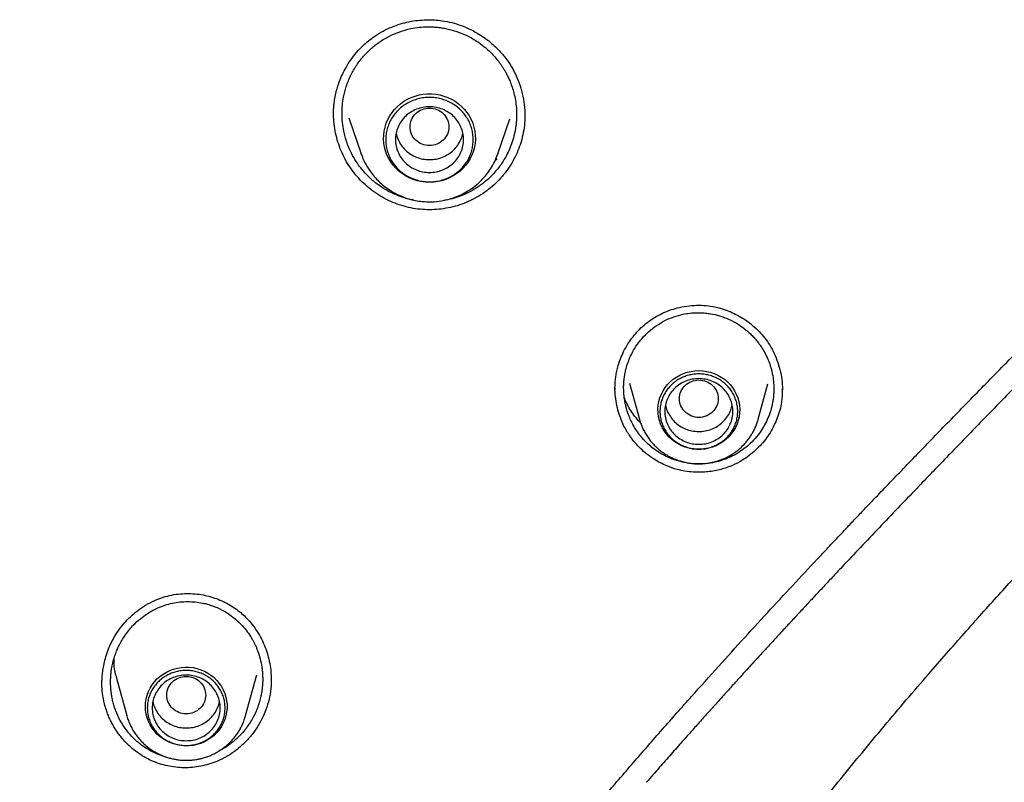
# Model space of a CAD drawing. Header units: millimetres. Extents: x 8 to 771, y 12 to 1627.
# Tile 62 of 94: x 360 to 380, y 1409 to 1425. Entities that reach past the tile are written whole.
import ezdxf

# ---------------------------------------------------------------- set-up
doc = ezdxf.new("R2010")
doc.units = ezdxf.units.MM

msp = doc.modelspace()

# ---------------------------------------------------------------- linework, layer by layer
at = {"color": 7, "linetype": 'Continuous', "lineweight": 30}
for p, q in [((366.444, 1422.852), (366.701, 1422.108)), ((369.511, 1422.108), (369.761, 1422.833)), ((370.07, 1422.889), (370.07, 1422.882)), ((366.702, 1422.104), (366.701, 1422.108)), ((369.507, 1422.099), (369.511, 1422.108)), ((369.511, 1422.108), (369.508, 1422.099)), ((369.495, 1422.006), (369.451, 1421.962)), ((372.223, 1417.398), (372.423, 1416.66)), ((374.869, 1416.66), (375.065, 1417.385)), ((375.364, 1417.267), (375.365, 1417.251)), ((372.425, 1416.652), (372.423, 1416.66)), ((374.869, 1416.66), (374.868, 1416.655)), ((362.455, 1412.931), (362.495, 1412.948)), ((364.325, 1410.567), (364.552, 1411.404)), ((361.671, 1411.335), (361.879, 1410.567)), ((361.881, 1410.56), (361.879, 1410.567)), ((364.325, 1410.567), (364.324, 1410.563))]:
    msp.add_line(p, q, dxfattribs=at)
at = {"color": 7, "linetype": 'Continuous', "lineweight": 30, "flags": 128}
for points in [[(368.106, 1421.525), (368.02, 1421.529), (367.935, 1421.54), (367.851, 1421.559), (367.77, 1421.585), (367.691, 1421.618), (367.616, 1421.658), (367.544, 1421.704), (367.478, 1421.756), (367.416, 1421.814), (367.361, 1421.877), (367.311, 1421.945), (367.268, 1422.016), (367.232, 1422.092), (367.203, 1422.17), (367.182, 1422.25), (367.168, 1422.332), (367.162, 1422.414), (367.164, 1422.497), (367.174, 1422.579), (367.192, 1422.66), (367.217, 1422.739), (367.249, 1422.816), (367.289, 1422.89), (367.335, 1422.959), (367.388, 1423.025), (367.446, 1423.085), (367.51, 1423.14), (367.579, 1423.19), (367.653, 1423.233), (367.73, 1423.269), (367.81, 1423.298), (367.893, 1423.321), (367.977, 1423.336), (368.063, 1423.343), (368.149, 1423.343), (368.234, 1423.336), (368.319, 1423.321), (368.402, 1423.298), (368.482, 1423.269), (368.559, 1423.233), (368.632, 1423.19), (368.701, 1423.14), (368.766, 1423.085), (368.824, 1423.025), (368.877, 1422.959), (368.923, 1422.89), (368.963, 1422.816), (368.995, 1422.739), (369.02, 1422.66), (369.038, 1422.579), (369.047, 1422.497), (369.049, 1422.414), (369.044, 1422.332), (369.03, 1422.25), (369.009, 1422.17), (368.98, 1422.092), (368.944, 1422.016), (368.901, 1421.945), (368.851, 1421.877), (368.796, 1421.814), (368.734, 1421.756), (368.668, 1421.704), (368.596, 1421.658), (368.521, 1421.618), (368.442, 1421.585), (368.361, 1421.559), (368.277, 1421.54), (368.192, 1421.529), (368.106, 1421.525)], [(373.646, 1417.654), (373.727, 1417.651), (373.807, 1417.639), (373.886, 1417.621), (373.963, 1417.595), (374.037, 1417.562), (374.106, 1417.522), (374.172, 1417.476), (374.233, 1417.424), (374.288, 1417.367), (374.338, 1417.305), (374.38, 1417.238), (374.416, 1417.168), (374.445, 1417.095), (374.467, 1417.019), (374.48, 1416.942), (374.486, 1416.864), (374.484, 1416.786), (374.474, 1416.708), (374.457, 1416.632), (374.432, 1416.558), (374.399, 1416.486), (374.36, 1416.417), (374.314, 1416.353), (374.261, 1416.293), (374.203, 1416.239), (374.14, 1416.19), (374.072, 1416.147), (374, 1416.11), (373.925, 1416.081), (373.847, 1416.058), (373.767, 1416.043), (373.687, 1416.036), (373.605, 1416.036), (373.525, 1416.043), (373.445, 1416.058), (373.367, 1416.081), (373.292, 1416.11), (373.22, 1416.147), (373.152, 1416.19), (373.089, 1416.239), (373.031, 1416.293), (372.978, 1416.353), (372.932, 1416.417), (372.893, 1416.486), (372.86, 1416.558), (372.835, 1416.632), (372.818, 1416.708), (372.808, 1416.786), (372.806, 1416.864), (372.812, 1416.942), (372.825, 1417.019), (372.847, 1417.095), (372.876, 1417.168), (372.912, 1417.238), (372.954, 1417.305), (373.004, 1417.367), (373.059, 1417.424), (373.12, 1417.476), (373.185, 1417.522), (373.255, 1417.562), (373.329, 1417.595), (373.406, 1417.621), (373.485, 1417.639), (373.565, 1417.651), (373.646, 1417.654)], [(362.262, 1410.751), (362.266, 1410.829), (362.278, 1410.907), (362.297, 1410.983), (362.324, 1411.057), (362.358, 1411.128), (362.399, 1411.195), (362.447, 1411.258), (362.501, 1411.317), (362.56, 1411.37), (362.625, 1411.418), (362.694, 1411.459), (362.767, 1411.494), (362.843, 1411.521), (362.921, 1411.542), (363.001, 1411.555), (363.082, 1411.561), (363.163, 1411.559), (363.244, 1411.55), (363.323, 1411.533), (363.4, 1411.508), (363.475, 1411.477), (363.546, 1411.439), (363.612, 1411.395), (363.675, 1411.344), (363.731, 1411.288), (363.782, 1411.227), (363.827, 1411.162), (363.864, 1411.093), (363.895, 1411.02), (363.918, 1410.945), (363.934, 1410.868), (363.942, 1410.79), (363.942, 1410.712), (363.934, 1410.634), (363.918, 1410.557), (363.895, 1410.483), (363.864, 1410.41), (363.827, 1410.341), (363.782, 1410.275), (363.731, 1410.214), (363.675, 1410.158), (363.612, 1410.108), (363.546, 1410.063), (363.475, 1410.025), (363.4, 1409.994), (363.323, 1409.97), (363.244, 1409.953), (363.163, 1409.944), (363.082, 1409.942), (363.001, 1409.947), (362.921, 1409.961), (362.843, 1409.981), (362.767, 1410.009), (362.694, 1410.044), (362.625, 1410.085), (362.56, 1410.132), (362.501, 1410.186), (362.447, 1410.244), (362.399, 1410.308), (362.358, 1410.375), (362.324, 1410.446), (362.297, 1410.52), (362.278, 1410.596), (362.266, 1410.673), (362.262, 1410.751)]]:
    msp.add_lwpolyline(points, dxfattribs=at)
at = {"color": 7, "linetype": 'Continuous', "lineweight": 30}
for points, knots in [([(366.982, 1424.531), (367.038, 1424.567), (367.15, 1424.638), (367.328, 1424.719), (367.507, 1424.783), (367.686, 1424.828), (367.864, 1424.856), (368.037, 1424.868), (368.204, 1424.866), (368.382, 1424.848), (368.567, 1424.812), (368.755, 1424.753), (368.928, 1424.68), (369.085, 1424.596), (369.227, 1424.505), (369.353, 1424.409), (369.464, 1424.311), (369.561, 1424.211), (369.663, 1424.092), (369.768, 1423.945), (369.87, 1423.762), (369.954, 1423.563), (370.019, 1423.348), (370.061, 1423.119), (370.067, 1422.963), (370.07, 1422.883)], [0, 0, 0, 0, 0.046704, 0.092227, 0.136536, 0.179576, 0.221286, 0.261615, 0.300529, 0.338013, 0.385829, 0.431516, 0.475084, 0.516467, 0.555599, 0.592428, 0.626918, 0.659053, 0.689579, 0.736594, 0.785472, 0.836273, 0.888988, 0.943578, 1, 1, 1, 1]), ([(366.134, 1422.913), (366.134, 1422.925), (366.134, 1422.946), (366.132, 1422.98), (366.134, 1423.017), (366.137, 1423.07), (366.144, 1423.149), (366.16, 1423.26), (366.186, 1423.382), (366.222, 1423.511), (366.268, 1423.641), (366.331, 1423.782), (366.412, 1423.931), (366.515, 1424.086), (366.627, 1424.222), (366.742, 1424.34), (366.855, 1424.44), (366.939, 1424.5), (366.982, 1424.531)], [0, 0, 0, 0, 0.024198, 0.042591, 0.058514, 0.081681, 0.12539, 0.183752, 0.256695, 0.320868, 0.393139, 0.473523, 0.562055, 0.6588, 0.763873, 0.838659, 0.917325, 1, 1, 1, 1]), ([(367.083, 1424.414), (367.148, 1424.454), (367.278, 1424.536), (367.493, 1424.625), (367.7, 1424.684), (367.896, 1424.714), (368.045, 1424.723), (368.165, 1424.72), (368.256, 1424.714), (368.346, 1424.703), (368.477, 1424.681), (368.652, 1424.635), (368.866, 1424.55), (369.06, 1424.442), (369.23, 1424.319), (369.383, 1424.181), (369.483, 1424.066), (369.542, 1423.989), (369.56, 1423.964), (369.578, 1423.939), (369.595, 1423.913), (369.612, 1423.887), (369.631, 1423.857), (369.655, 1423.818), (369.684, 1423.765), (369.72, 1423.696), (369.758, 1423.611), (369.798, 1423.508), (369.836, 1423.387), (369.869, 1423.247), (369.892, 1423.089), (369.899, 1422.948), (369.896, 1422.833), (369.891, 1422.75), (369.882, 1422.671), (369.869, 1422.596), (369.848, 1422.491), (369.812, 1422.36), (369.756, 1422.212), (369.685, 1422.065), (369.588, 1421.902), (369.452, 1421.728), (369.288, 1421.563), (369.166, 1421.475), (369.106, 1421.431)], [0, 0, 0, 0, 0.0405066, 0.0814515, 0.1228404, 0.1541867, 0.185788, 0.2016898, 0.217656, 0.2336867, 0.2497822, 0.2880205, 0.3285146, 0.3712595, 0.404803, 0.439606, 0.4800697, 0.4854884, 0.490934, 0.4964065, 0.5019059, 0.5074321, 0.5129852, 0.5208015, 0.5315611, 0.5452606, 0.5618953, 0.5814599, 0.6039479, 0.6293519, 0.6576634, 0.6888732, 0.7047636, 0.7191911, 0.7331766, 0.7467208, 0.7598244, 0.79065, 0.8187379, 0.8440964, 0.8771301, 0.9200283, 0.9609794, 1, 1, 1, 1]), ([(367.787, 1421.159), (367.777, 1421.16), (367.691, 1421.172), (367.532, 1421.221), (367.314, 1421.308), (367.139, 1421.41), (367.007, 1421.506), (366.911, 1421.586), (366.821, 1421.673), (366.732, 1421.771), (366.638, 1421.891), (366.544, 1422.037), (366.466, 1422.191), (366.41, 1422.334), (366.371, 1422.458), (366.338, 1422.598), (366.313, 1422.758), (366.304, 1422.935), (366.313, 1423.108), (366.339, 1423.295), (366.392, 1423.503), (366.482, 1423.726), (366.603, 1423.936), (366.746, 1424.121), (366.905, 1424.283), (367.025, 1424.37), (367.083, 1424.414)], [0, 0, 0, 0, 0.007024, 0.061121, 0.116255, 0.172461, 0.203213, 0.230913, 0.260309, 0.291406, 0.324212, 0.367625, 0.41373, 0.445979, 0.476553, 0.505115, 0.547996, 0.590937, 0.63086, 0.670497, 0.724359, 0.782912, 0.840123, 0.895377, 0.948669, 1, 1, 1, 1]), ([(358.842, 1390.026), (358.858, 1390.056), (358.984, 1390.301), (359.22, 1390.75), (359.548, 1391.366), (359.868, 1391.957), (360.179, 1392.521), (360.479, 1393.058), (360.769, 1393.569), (361.05, 1394.058), (361.324, 1394.527), (361.59, 1394.977), (361.848, 1395.408), (362.095, 1395.815), (362.332, 1396.201), (362.557, 1396.564), (362.771, 1396.905), (362.974, 1397.223), (363.164, 1397.521), (363.346, 1397.803), (363.525, 1398.076), (363.704, 1398.349), (363.885, 1398.621), (364.068, 1398.894), (364.361, 1399.329), (364.769, 1399.927), (365.362, 1400.777), (366.035, 1401.72), (366.79, 1402.751), (367.561, 1403.777), (368.344, 1404.795), (369.139, 1405.803), (369.867, 1406.706), (370.525, 1407.507), (371.11, 1408.208), (371.701, 1408.904), (372.297, 1409.596), (372.895, 1410.281), (373.48, 1410.94), (374.046, 1411.57), (374.588, 1412.168), (375.118, 1412.745), (375.636, 1413.304), (376.029, 1413.724), (376.304, 1414.016), (376.466, 1414.189), (376.639, 1414.371), (376.823, 1414.565), (377.04, 1414.794), (377.295, 1415.06), (377.589, 1415.367), (377.891, 1415.681), (378.2, 1416.001), (378.515, 1416.325), (378.845, 1416.665), (379.192, 1417.02), (379.555, 1417.392), (379.934, 1417.779), (380.329, 1418.183), (380.74, 1418.602), (381.167, 1419.038), (381.61, 1419.49), (382.068, 1419.96), (382.531, 1420.439), (382.996, 1420.927), (383.464, 1421.423), (383.939, 1421.939), (384.423, 1422.474), (384.743, 1422.841), (384.906, 1423.027)], [0, 0, 0, 0, 0.002445, 0.019584, 0.03612, 0.052057, 0.067398, 0.081889, 0.09581, 0.109163, 0.121949, 0.134413, 0.146288, 0.157575, 0.168273, 0.178382, 0.187903, 0.196834, 0.205177, 0.21296, 0.220631, 0.228334, 0.23607, 0.243838, 0.251639, 0.273254, 0.295105, 0.325036, 0.355283, 0.385551, 0.41581, 0.44605, 0.476263, 0.497771, 0.519267, 0.540758, 0.562249, 0.583744, 0.605033, 0.62457, 0.643585, 0.662079, 0.680053, 0.697509, 0.702876, 0.70841, 0.714337, 0.720657, 0.72737, 0.736757, 0.74682, 0.757561, 0.767725, 0.778432, 0.789684, 0.80148, 0.813824, 0.826716, 0.84016, 0.854158, 0.868714, 0.883835, 0.899529, 0.915794, 0.931648, 0.948002, 0.964849, 0.982184, 1, 1, 1, 1]), ([(369.203, 1421.292), (369.091, 1421.227), (368.868, 1421.096), (368.493, 1420.988), (368.108, 1420.949), (367.721, 1420.986), (367.349, 1421.101), (367.008, 1421.285), (366.708, 1421.529), (366.461, 1421.827), (366.278, 1422.167), (366.182, 1422.474), (366.144, 1422.725), (366.132, 1422.861), (366.135, 1422.934), (366.135, 1422.942)], [0, 0, 0, 0, 0.091072, 0.181419, 0.271539, 0.361885, 0.452316, 0.542576, 0.632808, 0.723078, 0.813582, 0.903686, 0.948746, 0.99383, 1, 1, 1, 1]), ([(368.106, 1423.051), (368.054, 1423.045), (367.949, 1423.033), (367.815, 1422.945), (367.727, 1422.817), (367.695, 1422.665), (367.727, 1422.514), (367.815, 1422.386), (367.949, 1422.301), (368.106, 1422.27), (368.263, 1422.301), (368.396, 1422.386), (368.484, 1422.514), (368.517, 1422.665), (368.484, 1422.817), (368.396, 1422.945), (368.263, 1423.033), (368.158, 1423.045), (368.106, 1423.051)], [0, 0, 0, 0, 0.0625, 0.125, 0.1875, 0.25, 0.3125, 0.375, 0.4375, 0.5, 0.5625, 0.625, 0.6875, 0.75, 0.8125, 0.875, 0.9375, 1, 1, 1, 1]), ([(370.07, 1422.91), (370.069, 1422.853), (370.066, 1422.731), (370.039, 1422.546), (369.993, 1422.358), (369.929, 1422.176), (369.847, 1422.002), (369.748, 1421.836), (369.634, 1421.681), (369.505, 1421.537), (369.362, 1421.406), (369.256, 1421.33), (369.203, 1421.292)], [0, 0, 0, 0, 0.090289, 0.191851, 0.293373, 0.394399, 0.495122, 0.595708, 0.696312, 0.797096, 0.898249, 1, 1, 1, 1]), ([(385.34, 1422.935), (385.184, 1422.747), (384.876, 1422.375), (384.409, 1421.837), (383.948, 1421.319), (383.496, 1420.822), (383.053, 1420.344), (382.596, 1419.858), (382.127, 1419.366), (381.65, 1418.869), (381.192, 1418.395), (380.769, 1417.958), (380.379, 1417.557), (380.022, 1417.19), (379.682, 1416.84), (379.358, 1416.507), (379.046, 1416.185), (378.739, 1415.868), (378.433, 1415.551), (377.971, 1415.071), (377.356, 1414.427), (376.777, 1413.817), (376.39, 1413.405), (376.191, 1413.193), (375.992, 1412.98), (375.795, 1412.768), (375.599, 1412.558), (375.405, 1412.348), (375.217, 1412.145), (375.041, 1411.954), (374.886, 1411.784), (374.752, 1411.637), (374.638, 1411.513), (374.559, 1411.426), (374.508, 1411.371), (374.476, 1411.335), (374.436, 1411.291), (374.382, 1411.231), (374.312, 1411.155), (374.228, 1411.061), (374.128, 1410.951), (374.007, 1410.817), (373.863, 1410.656), (373.694, 1410.468), (373.506, 1410.257), (373.298, 1410.024), (373.072, 1409.767), (372.826, 1409.488), (372.657, 1409.294), (372.569, 1409.193)], [0, 0, 0, 0, 0.039021, 0.077042, 0.114021, 0.149935, 0.184768, 0.218514, 0.256893, 0.293727, 0.328977, 0.362619, 0.391278, 0.418624, 0.444646, 0.469334, 0.49296, 0.516475, 0.53996, 0.563415, 0.622967, 0.682283, 0.697777, 0.713254, 0.728712, 0.744153, 0.759575, 0.774467, 0.789884, 0.803693, 0.815893, 0.826483, 0.835463, 0.842832, 0.84518, 0.84738, 0.850463, 0.854747, 0.860233, 0.866922, 0.874812, 0.883905, 0.89577, 0.909207, 0.924217, 0.9408, 0.958957, 0.97869, 1, 1, 1, 1]), ([(367.419, 1422.534), (367.419, 1422.534), (367.424, 1422.49), (367.457, 1422.406), (367.52, 1422.288), (367.608, 1422.186), (367.714, 1422.101), (367.836, 1422.039), (367.968, 1421.999), (368.06, 1421.994), (368.106, 1421.991)], [0, 0, 0, 0, 0.000201, 0.14303, 0.285858, 0.428687, 0.571515, 0.714343, 0.857172, 1, 1, 1, 1]), ([(368.106, 1421.991), (368.152, 1421.994), (368.243, 1421.999), (368.376, 1422.039), (368.497, 1422.101), (368.604, 1422.186), (368.692, 1422.288), (368.755, 1422.406), (368.788, 1422.49), (368.792, 1422.534), (368.792, 1422.534)], [0, 0, 0, 0, 0.142828, 0.285657, 0.428485, 0.571313, 0.714142, 0.85697, 0.999799, 1, 1, 1, 1]), ([(366.701, 1422.108), (366.725, 1422.047), (366.774, 1421.922), (366.87, 1421.769), (366.969, 1421.642), (367.066, 1421.539), (367.174, 1421.444), (367.292, 1421.36), (367.417, 1421.288), (367.547, 1421.229), (367.681, 1421.183), (367.816, 1421.15), (367.974, 1421.127), (368.153, 1421.12), (368.33, 1421.138), (368.483, 1421.17), (368.618, 1421.211), (368.759, 1421.269), (368.903, 1421.347), (369.047, 1421.448), (369.174, 1421.563), (369.282, 1421.685), (369.372, 1421.812), (369.45, 1421.95), (369.488, 1422.05), (369.507, 1422.099)], [0, 0, 0, 0, 0.0540193, 0.1096062, 0.1476234, 0.1864586, 0.2261768, 0.2664446, 0.3061912, 0.3453586, 0.3839513, 0.4219737, 0.4594303, 0.5145398, 0.5684019, 0.6041494, 0.6426169, 0.6842519, 0.7290974, 0.7771943, 0.8285784, 0.8693046, 0.9119051, 0.9563822, 1, 1, 1, 1]), ([(369.106, 1421.431), (369.054, 1421.399), (368.95, 1421.334), (368.784, 1421.257), (368.614, 1421.199), (368.485, 1421.164), (368.412, 1421.155), (368.398, 1421.154)], [0, 0, 0, 0, 0.241231, 0.479168, 0.713882, 0.945445, 1, 1, 1, 1]), ([(359.677, 1358.828), (359.682, 1359.125), (359.691, 1359.71), (359.707, 1360.576), (359.724, 1361.418), (359.744, 1362.235), (359.768, 1363.029), (359.795, 1363.798), (359.826, 1364.543), (359.861, 1365.274), (359.901, 1365.991), (359.945, 1366.693), (359.992, 1367.368), (360.042, 1368.017), (360.096, 1368.638), (360.151, 1369.225), (360.206, 1369.777), (360.262, 1370.296), (360.319, 1370.79), (360.375, 1371.26), (360.432, 1371.706), (360.487, 1372.127), (360.542, 1372.524), (360.596, 1372.903), (360.65, 1373.262), (360.701, 1373.601), (360.751, 1373.913), (360.797, 1374.199), (360.84, 1374.459), (360.878, 1374.683), (360.911, 1374.874), (360.939, 1375.033), (360.963, 1375.174), (360.986, 1375.3), (361.007, 1375.419), (361.028, 1375.535), (361.05, 1375.651), (361.078, 1375.804), (361.103, 1375.936), (361.122, 1376.039), (361.129, 1376.073), (361.133, 1376.097), (361.138, 1376.119), (361.142, 1376.144), (361.148, 1376.176), (361.156, 1376.214), (361.168, 1376.275), (361.185, 1376.366), (361.21, 1376.492), (361.239, 1376.641), (361.274, 1376.814), (361.315, 1377.019), (361.365, 1377.26), (361.423, 1377.537), (361.489, 1377.844), (361.562, 1378.181), (361.644, 1378.546), (361.734, 1378.94), (361.826, 1379.33), (361.918, 1379.712), (362.009, 1380.082), (362.105, 1380.464), (362.205, 1380.851), (362.307, 1381.239), (362.411, 1381.626), (362.592, 1382.284), (362.857, 1383.208), (363.218, 1384.394), (363.597, 1385.569), (364.018, 1386.805), (364.485, 1388.101), (365.002, 1389.452), (365.541, 1390.786), (366.103, 1392.102), (366.685, 1393.4), (367.283, 1394.667), (367.893, 1395.902), (368.518, 1397.109), (369.164, 1398.304), (369.834, 1399.492), (370.529, 1400.673), (371.25, 1401.848), (371.977, 1402.982), (372.706, 1404.076), (373.435, 1405.131), (374.185, 1406.179), (374.957, 1407.218), (375.75, 1408.248), (376.583, 1409.293), (377.457, 1410.352), (378.186, 1411.205), (378.738, 1411.838), (379.103, 1412.252), (379.461, 1412.655), (379.81, 1413.042), (380.145, 1413.41), (380.465, 1413.761), (380.77, 1414.09), (381.057, 1414.399), (381.327, 1414.688), (381.579, 1414.957), (381.806, 1415.197), (382.009, 1415.412), (382.189, 1415.601), (382.355, 1415.776), (382.506, 1415.934), (382.643, 1416.077), (382.764, 1416.204), (382.87, 1416.316), (382.962, 1416.412), (383.031, 1416.484), (383.078, 1416.533), (383.105, 1416.561), (383.128, 1416.585), (383.153, 1416.611), (383.189, 1416.649), (383.243, 1416.705), (383.317, 1416.782), (383.414, 1416.884), (383.53, 1417.005), (383.665, 1417.146), (383.819, 1417.307), (383.989, 1417.484), (384.174, 1417.678), (384.374, 1417.888), (384.591, 1418.116), (384.826, 1418.362), (385.077, 1418.627), (385.344, 1418.911), (385.619, 1419.204), (385.901, 1419.507), (386.188, 1419.818), (386.488, 1420.145), (386.799, 1420.491), (387.122, 1420.853), (387.34, 1421.103), (387.451, 1421.23)], [0, 0, 0, 0, 0.012564, 0.024786, 0.036668, 0.04821, 0.059411, 0.070273, 0.080795, 0.090977, 0.101278, 0.111206, 0.12076, 0.129941, 0.138749, 0.147184, 0.154888, 0.162251, 0.169275, 0.175959, 0.182303, 0.188306, 0.19397, 0.199294, 0.204506, 0.209346, 0.213812, 0.217906, 0.221626, 0.224973, 0.227532, 0.229819, 0.231836, 0.233589, 0.235261, 0.236929, 0.238593, 0.240253, 0.24356, 0.24426, 0.244717, 0.245016, 0.24529, 0.245654, 0.24611, 0.246656, 0.247293, 0.248771, 0.250584, 0.252732, 0.255214, 0.258031, 0.261613, 0.265622, 0.270058, 0.27492, 0.280209, 0.285924, 0.292066, 0.297191, 0.302579, 0.30821, 0.313885, 0.319552, 0.325211, 0.330862, 0.348468, 0.365996, 0.383446, 0.400818, 0.421397, 0.441864, 0.462221, 0.482466, 0.5026, 0.522623, 0.541934, 0.561141, 0.580357, 0.599682, 0.619119, 0.638666, 0.658323, 0.67644, 0.69465, 0.712954, 0.731352, 0.749844, 0.768429, 0.7884, 0.808479, 0.816397, 0.824332, 0.832083, 0.839471, 0.846635, 0.853421, 0.859828, 0.865857, 0.871507, 0.876779, 0.881672, 0.885713, 0.889454, 0.892894, 0.896034, 0.898874, 0.90137, 0.903577, 0.905494, 0.907098, 0.907831, 0.908431, 0.908746, 0.909271, 0.910015, 0.910979, 0.912606, 0.914623, 0.91703, 0.919828, 0.923016, 0.926594, 0.930396, 0.934558, 0.93908, 0.943962, 0.949204, 0.954806, 0.960768, 0.96655, 0.972634, 0.979021, 0.985711, 0.992704, 1, 1, 1, 1]), ([(372.621, 1418.671), (372.671, 1418.705), (372.768, 1418.771), (372.924, 1418.849), (373.082, 1418.911), (373.257, 1418.96), (373.447, 1418.992), (373.648, 1419.003), (373.839, 1418.991), (374.019, 1418.958), (374.185, 1418.91), (374.338, 1418.848), (374.477, 1418.777), (374.602, 1418.699), (374.73, 1418.605), (374.855, 1418.494), (374.977, 1418.36), (375.085, 1418.214), (375.179, 1418.051), (375.258, 1417.871), (375.318, 1417.676), (375.358, 1417.473), (375.363, 1417.335), (375.366, 1417.267)], [0, 0, 0, 0, 0.047109, 0.092945, 0.137483, 0.180674, 0.236062, 0.288864, 0.339036, 0.386676, 0.43211, 0.475331, 0.516278, 0.554889, 0.591119, 0.640924, 0.686755, 0.734214, 0.783863, 0.835721, 0.889773, 0.94597, 1, 1, 1, 1]), ([(371.921, 1417.27), (371.921, 1417.284), (371.921, 1417.316), (371.923, 1417.373), (371.928, 1417.447), (371.939, 1417.539), (371.958, 1417.646), (371.989, 1417.769), (372.035, 1417.905), (372.1, 1418.053), (372.179, 1418.194), (372.269, 1418.326), (372.369, 1418.446), (372.485, 1418.564), (372.575, 1418.635), (372.621, 1418.671)], [0, 0, 0, 0, 0.0249464, 0.0604528, 0.1065556, 0.1632638, 0.2305555, 0.3084008, 0.3968176, 0.4958421, 0.6055293, 0.694862, 0.7903041, 0.8919574, 1, 1, 1, 1]), ([(372.729, 1418.55), (372.785, 1418.587), (372.896, 1418.663), (373.081, 1418.747), (373.259, 1418.803), (373.427, 1418.834), (373.563, 1418.845), (373.682, 1418.845), (373.785, 1418.839), (373.915, 1418.821), (374.076, 1418.784), (374.263, 1418.715), (374.433, 1418.626), (374.582, 1418.523), (374.679, 1418.439), (374.743, 1418.376), (374.777, 1418.34), (374.811, 1418.302), (374.844, 1418.263), (374.875, 1418.223), (374.906, 1418.181), (374.949, 1418.116), (375.005, 1418.022), (375.051, 1417.928), (375.079, 1417.86), (375.092, 1417.826), (375.104, 1417.79), (375.116, 1417.754), (375.128, 1417.716), (375.139, 1417.677), (375.158, 1417.596), (375.179, 1417.48), (375.19, 1417.337), (375.189, 1417.226), (375.183, 1417.142), (375.177, 1417.093), (375.173, 1417.063), (375.171, 1417.048), (375.169, 1417.035), (375.167, 1417.023), (375.165, 1417.013), (375.154, 1416.951), (375.127, 1416.839), (375.072, 1416.684), (375.003, 1416.542), (374.916, 1416.399), (374.809, 1416.261), (374.683, 1416.131), (374.59, 1416.06), (374.545, 1416.026)], [0, 0, 0, 0, 0.041292, 0.0827, 0.124237, 0.155491, 0.186827, 0.207771, 0.228754, 0.249779, 0.288409, 0.329148, 0.371996, 0.405527, 0.440243, 0.450384, 0.460621, 0.470955, 0.481386, 0.491913, 0.502536, 0.513255, 0.539745, 0.570047, 0.577376, 0.584896, 0.592607, 0.60051, 0.608604, 0.616889, 0.625365, 0.65994, 0.689421, 0.713819, 0.72879, 0.740911, 0.744319, 0.74741, 0.750185, 0.752645, 0.754788, 0.756615, 0.79173, 0.825492, 0.857909, 0.888987, 0.92834, 0.965339, 1, 1, 1, 1]), ([(374.545, 1416.026), (374.501, 1415.996), (374.413, 1415.937), (374.272, 1415.866), (374.127, 1415.81), (373.962, 1415.765), (373.78, 1415.738), (373.581, 1415.734), (373.386, 1415.755), (373.193, 1415.801), (373.005, 1415.873), (372.843, 1415.96), (372.711, 1416.053), (372.603, 1416.143), (372.504, 1416.243), (372.42, 1416.344), (372.352, 1416.442), (372.297, 1416.534), (372.247, 1416.632), (372.206, 1416.728), (372.177, 1416.809), (372.155, 1416.883), (372.134, 1416.965), (372.114, 1417.075), (372.101, 1417.195), (372.099, 1417.304), (372.101, 1417.39), (372.107, 1417.463), (372.118, 1417.544), (372.134, 1417.631), (372.161, 1417.74), (372.201, 1417.859), (372.256, 1417.985), (372.333, 1418.128), (372.439, 1418.278), (372.576, 1418.428), (372.679, 1418.51), (372.729, 1418.55)], [0, 0, 0, 0, 0.032882, 0.065322, 0.09733, 0.128917, 0.170381, 0.210809, 0.250778, 0.291396, 0.332687, 0.374677, 0.404716, 0.43215, 0.461158, 0.491751, 0.513035, 0.535029, 0.557737, 0.581161, 0.599657, 0.611231, 0.628635, 0.651879, 0.680976, 0.703219, 0.719247, 0.7344, 0.748676, 0.769689, 0.789147, 0.818499, 0.847, 0.874648, 0.918807, 0.960591, 1, 1, 1, 1]), ([(373.646, 1417.463), (373.594, 1417.457), (373.489, 1417.445), (373.356, 1417.357), (373.267, 1417.229), (373.235, 1417.078), (373.267, 1416.927), (373.356, 1416.798), (373.489, 1416.713), (373.646, 1416.682), (373.803, 1416.713), (373.936, 1416.798), (374.024, 1416.927), (374.057, 1417.078), (374.024, 1417.229), (373.936, 1417.357), (373.803, 1417.445), (373.698, 1417.457), (373.646, 1417.463)], [0, 0, 0, 0, 0.0625, 0.125, 0.1875, 0.25, 0.3125, 0.375, 0.4375, 0.5, 0.5625, 0.625, 0.6875, 0.75, 0.8125, 0.875, 0.9375, 1, 1, 1, 1]), ([(374.65, 1415.885), (374.596, 1415.85), (374.481, 1415.773), (374.275, 1415.677), (374.032, 1415.601), (373.779, 1415.564), (373.552, 1415.564), (373.364, 1415.586), (373.18, 1415.626), (372.965, 1415.7), (372.756, 1415.809), (372.579, 1415.934), (372.448, 1416.049), (372.337, 1416.166), (372.226, 1416.308), (372.107, 1416.501), (371.989, 1416.778), (371.935, 1417.044), (371.92, 1417.228), (371.922, 1417.288), (371.922, 1417.302)], [0, 0, 0, 0, 0.050643, 0.110137, 0.17851, 0.251545, 0.311266, 0.357733, 0.400416, 0.460104, 0.536781, 0.585998, 0.631926, 0.674582, 0.713988, 0.774545, 0.853834, 0.952048, 0.989155, 1, 1, 1, 1]), ([(375.362, 1417.28), (375.36, 1417.189), (375.356, 1416.985), (375.268, 1416.678), (375.12, 1416.374), (374.915, 1416.1), (374.738, 1415.957), (374.65, 1415.885)], [0, 0, 0, 0, 0.167845, 0.376298, 0.583567, 0.790973, 1, 1, 1, 1]), ([(372.449, 1416.579), (372.432, 1416.596), (372.383, 1416.647), (372.309, 1416.743), (372.227, 1416.866), (372.16, 1416.984), (372.127, 1417.064), (372.114, 1417.097)], [0, 0, 0, 0, 0.112826, 0.344007, 0.582864, 0.829296, 1, 1, 1, 1]), ([(372.961, 1416.951), (372.962, 1416.941), (372.969, 1416.887), (373.008, 1416.794), (373.076, 1416.679), (373.168, 1416.579), (373.278, 1416.499), (373.402, 1416.441), (373.536, 1416.407), (373.674, 1416.4), (373.81, 1416.418), (373.941, 1416.461), (374.06, 1416.529), (374.163, 1416.617), (374.246, 1416.723), (374.305, 1416.836), (374.323, 1416.915), (374.331, 1416.95)], [0, 0, 0, 0, 0.016762, 0.0878694, 0.1589767, 0.2300841, 0.3011914, 0.3722988, 0.4434062, 0.5145135, 0.5856209, 0.6567282, 0.7278356, 0.7989429, 0.8700503, 0.9411576, 1, 1, 1, 1]), ([(372.426, 1416.652), (372.431, 1416.634), (372.444, 1416.586), (372.473, 1416.51), (372.513, 1416.423), (372.56, 1416.339), (372.612, 1416.261), (372.668, 1416.19), (372.727, 1416.124), (372.791, 1416.064), (372.858, 1416.007), (372.929, 1415.956), (373.004, 1415.909), (373.081, 1415.868), (373.161, 1415.833), (373.242, 1415.803), (373.323, 1415.78), (373.4, 1415.762), (373.468, 1415.751), (373.529, 1415.744), (373.586, 1415.74), (373.626, 1415.74), (373.646, 1415.739)], [0, 0, 0, 0, 0.03398, 0.092129, 0.150731, 0.209831, 0.269483, 0.323192, 0.376911, 0.430622, 0.484307, 0.53794, 0.591478, 0.644855, 0.697957, 0.750566, 0.802208, 0.851601, 0.895126, 0.927236, 0.963393, 1, 1, 1, 1]), ([(373.646, 1415.739), (373.678, 1415.74), (373.723, 1415.741), (373.79, 1415.747), (373.846, 1415.754), (373.914, 1415.767), (373.984, 1415.784), (374.057, 1415.806), (374.13, 1415.833), (374.204, 1415.865), (374.277, 1415.903), (374.348, 1415.946), (374.417, 1415.995), (374.484, 1416.048), (374.547, 1416.106), (374.606, 1416.17), (374.662, 1416.237), (374.712, 1416.309), (374.758, 1416.385), (374.799, 1416.464), (374.833, 1416.546), (374.856, 1416.61), (374.865, 1416.647), (374.867, 1416.655)], [0, 0, 0, 0, 0.058234, 0.082028, 0.121524, 0.162618, 0.206773, 0.252935, 0.300676, 0.349658, 0.399638, 0.450438, 0.501924, 0.553993, 0.606568, 0.659587, 0.713005, 0.766784, 0.820898, 0.875328, 0.930061, 0.985089, 1, 1, 1, 1]), ([(362.495, 1412.948), (362.554, 1412.97), (362.669, 1413.014), (362.848, 1413.053), (363.024, 1413.073), (363.198, 1413.075), (363.366, 1413.06), (363.529, 1413.029), (363.685, 1412.984), (363.833, 1412.926), (363.973, 1412.856), (364.103, 1412.774), (364.221, 1412.686), (364.29, 1412.62), (364.323, 1412.588)], [0, 0, 0, 0, 0.09508, 0.187308, 0.277104, 0.364758, 0.450465, 0.534367, 0.616574, 0.697187, 0.776313, 0.854076, 0.930618, 1, 1, 1, 1]), ([(361.369, 1411.214), (361.369, 1411.238), (361.369, 1411.294), (361.375, 1411.388), (361.388, 1411.503), (361.411, 1411.635), (361.449, 1411.782), (361.5, 1411.928), (361.563, 1412.068), (361.634, 1412.2), (361.723, 1412.335), (361.829, 1412.469), (361.954, 1412.6), (362.1, 1412.724), (362.267, 1412.84), (362.391, 1412.9), (362.455, 1412.931)], [0, 0, 0, 0, 0.03262, 0.077759, 0.131499, 0.193822, 0.26469, 0.344035, 0.409108, 0.478991, 0.553694, 0.633219, 0.717571, 0.806765, 0.900859, 1, 1, 1, 1]), ([(362.517, 1412.776), (362.567, 1412.796), (362.665, 1412.836), (362.819, 1412.877), (362.976, 1412.902), (363.133, 1412.91), (363.289, 1412.903), (363.426, 1412.882), (363.543, 1412.853), (363.642, 1412.822), (363.766, 1412.773), (363.913, 1412.697), (364.079, 1412.583), (364.219, 1412.456), (364.336, 1412.322), (364.411, 1412.216), (364.462, 1412.131), (364.494, 1412.072), (364.524, 1412.011), (364.552, 1411.948), (364.587, 1411.856), (364.627, 1411.728), (364.651, 1411.608), (364.662, 1411.527), (364.667, 1411.492), (364.67, 1411.455), (364.673, 1411.418), (364.674, 1411.381), (364.675, 1411.343), (364.676, 1411.304), (364.675, 1411.262), (364.672, 1411.21), (364.667, 1411.14), (364.655, 1411.054), (364.637, 1410.955), (364.617, 1410.877), (364.6, 1410.82), (364.59, 1410.788), (364.578, 1410.755), (364.566, 1410.722), (364.553, 1410.688), (364.526, 1410.623), (364.483, 1410.534), (364.424, 1410.432), (364.382, 1410.368), (364.359, 1410.336), (364.352, 1410.327), (364.345, 1410.318), (364.339, 1410.309), (364.332, 1410.3), (364.281, 1410.233), (364.179, 1410.118), (364.013, 1409.978), (363.878, 1409.885), (363.796, 1409.846), (363.775, 1409.836)], [0, 0, 0, 0, 0.032577, 0.064929, 0.097072, 0.129021, 0.160792, 0.192402, 0.213399, 0.234336, 0.25522, 0.294665, 0.335431, 0.377545, 0.410038, 0.443307, 0.456839, 0.470497, 0.484281, 0.498191, 0.512228, 0.544502, 0.579532, 0.586739, 0.594052, 0.60147, 0.608995, 0.616625, 0.62436, 0.632201, 0.640147, 0.649675, 0.66394, 0.682932, 0.702527, 0.725436, 0.731983, 0.738757, 0.745757, 0.752982, 0.760433, 0.768109, 0.795717, 0.820459, 0.839872, 0.842251, 0.844592, 0.846896, 0.849161, 0.85139, 0.85358, 0.900649, 0.944721, 0.985832, 1, 1, 1, 1]), ([(362.673, 1409.72), (362.663, 1409.722), (362.602, 1409.737), (362.492, 1409.78), (362.347, 1409.849), (362.226, 1409.925), (362.128, 1410), (362.051, 1410.067), (361.957, 1410.161), (361.85, 1410.29), (361.739, 1410.467), (361.666, 1410.626), (361.621, 1410.757), (361.594, 1410.852), (361.574, 1410.946), (361.56, 1411.033), (361.552, 1411.113), (361.547, 1411.192), (361.546, 1411.274), (361.549, 1411.357), (361.556, 1411.441), (361.569, 1411.537), (361.592, 1411.651), (361.626, 1411.772), (361.665, 1411.88), (361.702, 1411.965), (361.743, 1412.048), (361.796, 1412.144), (361.869, 1412.252), (361.953, 1412.358), (362.06, 1412.473), (362.194, 1412.588), (362.353, 1412.696), (362.464, 1412.75), (362.517, 1412.776)], [0, 0, 0, 0, 0.007389, 0.048197, 0.088919, 0.129604, 0.156737, 0.182753, 0.207006, 0.257286, 0.310022, 0.365281, 0.389768, 0.414736, 0.44019, 0.462843, 0.481303, 0.501297, 0.522829, 0.542935, 0.564227, 0.586707, 0.616744, 0.652418, 0.681559, 0.704139, 0.722544, 0.751907, 0.787303, 0.821454, 0.854355, 0.906385, 0.954933, 1, 1, 1, 1]), ([(364.323, 1412.588), (364.36, 1412.55), (364.437, 1412.47), (364.539, 1412.332), (364.632, 1412.18), (364.708, 1412.02), (364.769, 1411.853), (364.814, 1411.681), (364.84, 1411.529), (364.845, 1411.435), (364.847, 1411.401)], [0, 0, 0, 0, 0.1186069, 0.2529083, 0.3867782, 0.5204212, 0.6539869, 0.7875809, 0.921275, 1, 1, 1, 1]), ([(361.673, 1411.336), (361.668, 1411.355), (361.637, 1411.457), (361.614, 1411.597), (361.62, 1411.717), (361.622, 1411.75)], [0, 0, 0, 0, 0.1443432, 0.7583441, 1, 1, 1, 1]), ([(363.102, 1411.37), (363.05, 1411.364), (362.945, 1411.352), (362.812, 1411.264), (362.724, 1411.136), (362.692, 1410.984), (362.724, 1410.833), (362.812, 1410.705), (362.945, 1410.62), (363.102, 1410.589), (363.259, 1410.62), (363.393, 1410.705), (363.481, 1410.833), (363.513, 1410.984), (363.481, 1411.136), (363.393, 1411.264), (363.259, 1411.352), (363.155, 1411.364), (363.102, 1411.37)], [0, 0, 0, 0, 0.0625, 0.125, 0.1875, 0.25, 0.3125, 0.375, 0.4375, 0.5, 0.5625, 0.625, 0.6875, 0.75, 0.8125, 0.875, 0.9375, 1, 1, 1, 1]), ([(364.848, 1411.401), (364.849, 1411.393), (364.853, 1411.354), (364.851, 1411.315), (364.849, 1411.283)], [0, 0, 0, 0, 0.184292, 1, 1, 1, 1]), ([(363.733, 1409.623), (363.623, 1409.585), (363.404, 1409.509), (363.057, 1409.482), (362.713, 1409.519), (362.384, 1409.626), (362.084, 1409.801), (361.887, 1409.978), (361.769, 1410.114), (361.709, 1410.192), (361.653, 1410.273), (361.602, 1410.357), (361.555, 1410.444), (361.513, 1410.534), (361.483, 1410.611), (361.451, 1410.702), (361.413, 1410.832), (361.381, 1411.013), (361.366, 1411.162), (361.369, 1411.239), (361.37, 1411.253)], [0, 0, 0, 0, 0.102252, 0.203677, 0.304808, 0.406258, 0.507781, 0.609034, 0.638008, 0.666989, 0.695976, 0.724971, 0.753976, 0.782994, 0.812033, 0.826688, 0.867936, 0.932152, 0.987715, 1, 1, 1, 1]), ([(364.848, 1411.3), (364.848, 1411.258), (364.85, 1411.141), (364.821, 1410.952), (364.764, 1410.736), (364.681, 1410.53), (364.573, 1410.334), (364.443, 1410.153), (364.293, 1409.988), (364.123, 1409.843), (363.937, 1409.717), (363.801, 1409.654), (363.733, 1409.623)], [0, 0, 0, 0, 0.059687, 0.16398, 0.268131, 0.372236, 0.476403, 0.580665, 0.685035, 0.789576, 0.894453, 1, 1, 1, 1]), ([(362.416, 1410.853), (362.416, 1410.853), (362.42, 1410.809), (362.453, 1410.725), (362.516, 1410.607), (362.604, 1410.504), (362.711, 1410.42), (362.833, 1410.358), (362.965, 1410.317), (363.056, 1410.312), (363.102, 1410.31)], [0, 0, 0, 0, 0.0002014, 0.1430298, 0.2858582, 0.4286865, 0.5715149, 0.7143433, 0.8571716, 1, 1, 1, 1]), ([(363.102, 1410.31), (363.148, 1410.312), (363.24, 1410.317), (363.372, 1410.358), (363.494, 1410.42), (363.6, 1410.504), (363.689, 1410.607), (363.751, 1410.725), (363.784, 1410.809), (363.789, 1410.853), (363.789, 1410.853)], [0, 0, 0, 0, 0.142828, 0.285657, 0.428485, 0.571313, 0.714142, 0.85697, 0.999799, 1, 1, 1, 1]), ([(361.882, 1410.56), (361.887, 1410.542), (361.9, 1410.493), (361.929, 1410.416), (361.969, 1410.33), (362.017, 1410.246), (362.069, 1410.168), (362.125, 1410.096), (362.184, 1410.031), (362.247, 1409.97), (362.314, 1409.914), (362.386, 1409.862), (362.46, 1409.816), (362.538, 1409.775), (362.617, 1409.74), (362.698, 1409.71), (362.779, 1409.686), (362.856, 1409.669), (362.924, 1409.658), (362.985, 1409.651), (363.042, 1409.647), (363.082, 1409.646), (363.102, 1409.646)], [0, 0, 0, 0, 0.0345954, 0.0927071, 0.1512719, 0.210334, 0.269948, 0.3236231, 0.3773074, 0.4309842, 0.4846353, 0.5382338, 0.5917381, 0.6450815, 0.6981496, 0.750725, 0.8023337, 0.8516953, 0.8951924, 0.9272824, 0.9634161, 1, 1, 1, 1]), ([(363.102, 1409.646), (363.134, 1409.647), (363.179, 1409.648), (363.246, 1409.654), (363.303, 1409.661), (363.37, 1409.673), (363.44, 1409.69), (363.513, 1409.712), (363.586, 1409.739), (363.66, 1409.772), (363.733, 1409.81), (363.804, 1409.853), (363.873, 1409.901), (363.94, 1409.955), (364.003, 1410.013), (364.063, 1410.076), (364.118, 1410.144), (364.169, 1410.216), (364.214, 1410.291), (364.255, 1410.37), (364.289, 1410.453), (364.312, 1410.517), (364.322, 1410.555), (364.324, 1410.563)], [0, 0, 0, 0, 0.058161, 0.081924, 0.12137, 0.162412, 0.206512, 0.252615, 0.300296, 0.349216, 0.399133, 0.449868, 0.501289, 0.553293, 0.605801, 0.658754, 0.712103, 0.765814, 0.81986, 0.874221, 0.928885, 0.983843, 1, 1, 1, 1])]:
    msp.add_open_spline(points, degree=3, knots=knots, dxfattribs=at)
for points in [[(369.006, 1422.403), (369.004, 1422.365), (369.001, 1422.289), (368.978, 1422.178), (368.94, 1422.07), (368.888, 1421.968), (368.822, 1421.873), (368.744, 1421.788), (368.655, 1421.713), (368.557, 1421.65), (368.451, 1421.599), (368.34, 1421.563), (368.224, 1421.54), (368.106, 1421.533), (367.988, 1421.54), (367.872, 1421.563), (367.761, 1421.599), (367.655, 1421.65), (367.556, 1421.713), (367.468, 1421.788), (367.39, 1421.873), (367.324, 1421.968), (367.272, 1422.07), (367.234, 1422.178), (367.211, 1422.289), (367.203, 1422.403), (367.211, 1422.516), (367.234, 1422.628), (367.272, 1422.736), (367.324, 1422.838), (367.39, 1422.932), (367.468, 1423.018), (367.556, 1423.093), (367.655, 1423.156), (367.761, 1423.206), (367.872, 1423.243), (367.988, 1423.265), (368.106, 1423.272), (368.224, 1423.265), (368.34, 1423.243), (368.451, 1423.206), (368.557, 1423.156), (368.655, 1423.093), (368.744, 1423.018), (368.822, 1422.932), (368.888, 1422.838), (368.94, 1422.736), (368.978, 1422.628), (369.001, 1422.516), (369.004, 1422.441), (369.006, 1422.403)], [(368.106, 1421.728), (368.06, 1421.731), (367.968, 1421.736), (367.836, 1421.776), (367.715, 1421.838), (367.608, 1421.923), (367.52, 1422.026), (367.455, 1422.143), (367.415, 1422.27), (367.401, 1422.403), (367.415, 1422.535), (367.455, 1422.663), (367.52, 1422.78), (367.608, 1422.883), (367.715, 1422.967), (367.836, 1423.03), (367.968, 1423.069), (368.106, 1423.082), (368.243, 1423.069), (368.376, 1423.03), (368.497, 1422.967), (368.604, 1422.883), (368.692, 1422.78), (368.757, 1422.663), (368.797, 1422.535), (368.81, 1422.403), (368.797, 1422.27), (368.757, 1422.143), (368.692, 1422.026), (368.604, 1421.923), (368.497, 1421.838), (368.376, 1421.776), (368.243, 1421.736), (368.152, 1421.731), (368.106, 1421.728)], [(374.446, 1416.815), (374.445, 1416.781), (374.442, 1416.714), (374.421, 1416.615), (374.387, 1416.519), (374.341, 1416.428), (374.282, 1416.344), (374.213, 1416.268), (374.134, 1416.202), (374.047, 1416.146), (373.953, 1416.101), (373.854, 1416.068), (373.751, 1416.049), (373.646, 1416.042), (373.541, 1416.049), (373.438, 1416.068), (373.339, 1416.101), (373.245, 1416.146), (373.158, 1416.202), (373.079, 1416.268), (373.009, 1416.344), (372.951, 1416.428), (372.905, 1416.519), (372.871, 1416.615), (372.851, 1416.714), (372.844, 1416.815), (372.851, 1416.916), (372.871, 1417.015), (372.905, 1417.111), (372.951, 1417.202), (373.009, 1417.286), (373.079, 1417.362), (373.158, 1417.428), (373.245, 1417.485), (373.339, 1417.529), (373.438, 1417.562), (373.541, 1417.582), (373.646, 1417.588), (373.751, 1417.582), (373.854, 1417.562), (373.953, 1417.529), (374.047, 1417.485), (374.134, 1417.428), (374.213, 1417.362), (374.282, 1417.286), (374.341, 1417.202), (374.387, 1417.111), (374.421, 1417.015), (374.442, 1416.916), (374.445, 1416.849), (374.446, 1416.815)], [(373.646, 1416.141), (373.6, 1416.143), (373.509, 1416.148), (373.376, 1416.188), (373.255, 1416.25), (373.148, 1416.335), (373.06, 1416.438), (372.995, 1416.555), (372.955, 1416.683), (372.941, 1416.815), (372.955, 1416.947), (372.995, 1417.075), (373.06, 1417.192), (373.148, 1417.295), (373.255, 1417.38), (373.376, 1417.442), (373.509, 1417.481), (373.646, 1417.494), (373.783, 1417.481), (373.916, 1417.442), (374.037, 1417.38), (374.144, 1417.295), (374.232, 1417.192), (374.297, 1417.075), (374.337, 1416.947), (374.35, 1416.815), (374.337, 1416.683), (374.297, 1416.555), (374.232, 1416.438), (374.144, 1416.335), (374.037, 1416.25), (373.916, 1416.188), (373.783, 1416.148), (373.692, 1416.143), (373.646, 1416.141)], [(363.902, 1410.722), (363.901, 1410.688), (363.898, 1410.621), (363.877, 1410.522), (363.844, 1410.426), (363.797, 1410.335), (363.739, 1410.251), (363.67, 1410.175), (363.591, 1410.108), (363.503, 1410.052), (363.409, 1410.007), (363.31, 1409.975), (363.207, 1409.955), (363.102, 1409.949), (362.998, 1409.955), (362.895, 1409.975), (362.795, 1410.007), (362.701, 1410.052), (362.614, 1410.108), (362.535, 1410.175), (362.466, 1410.251), (362.407, 1410.335), (362.361, 1410.426), (362.327, 1410.522), (362.307, 1410.621), (362.3, 1410.722), (362.307, 1410.823), (362.327, 1410.922), (362.361, 1411.018), (362.407, 1411.108), (362.466, 1411.192), (362.535, 1411.268), (362.614, 1411.335), (362.701, 1411.391), (362.795, 1411.436), (362.895, 1411.468), (362.998, 1411.488), (363.102, 1411.495), (363.207, 1411.488), (363.31, 1411.468), (363.409, 1411.436), (363.503, 1411.391), (363.591, 1411.335), (363.67, 1411.268), (363.739, 1411.192), (363.797, 1411.108), (363.844, 1411.018), (363.877, 1410.922), (363.898, 1410.823), (363.901, 1410.755), (363.902, 1410.722)], [(363.102, 1410.047), (363.056, 1410.05), (362.965, 1410.055), (362.833, 1410.095), (362.711, 1410.157), (362.604, 1410.242), (362.516, 1410.344), (362.451, 1410.462), (362.411, 1410.589), (362.398, 1410.722), (362.411, 1410.854), (362.451, 1410.981), (362.516, 1411.099), (362.604, 1411.202), (362.711, 1411.286), (362.833, 1411.349), (362.965, 1411.388), (363.102, 1411.401), (363.24, 1411.388), (363.372, 1411.349), (363.494, 1411.286), (363.6, 1411.202), (363.688, 1411.099), (363.753, 1410.981), (363.793, 1410.854), (363.807, 1410.722), (363.793, 1410.589), (363.753, 1410.462), (363.688, 1410.344), (363.6, 1410.242), (363.494, 1410.157), (363.372, 1410.095), (363.24, 1410.055), (363.148, 1410.05), (363.102, 1410.047)]]:
    msp.add_open_spline(points, degree=3, dxfattribs=at)

doc.saveas('drawing.dxf')
